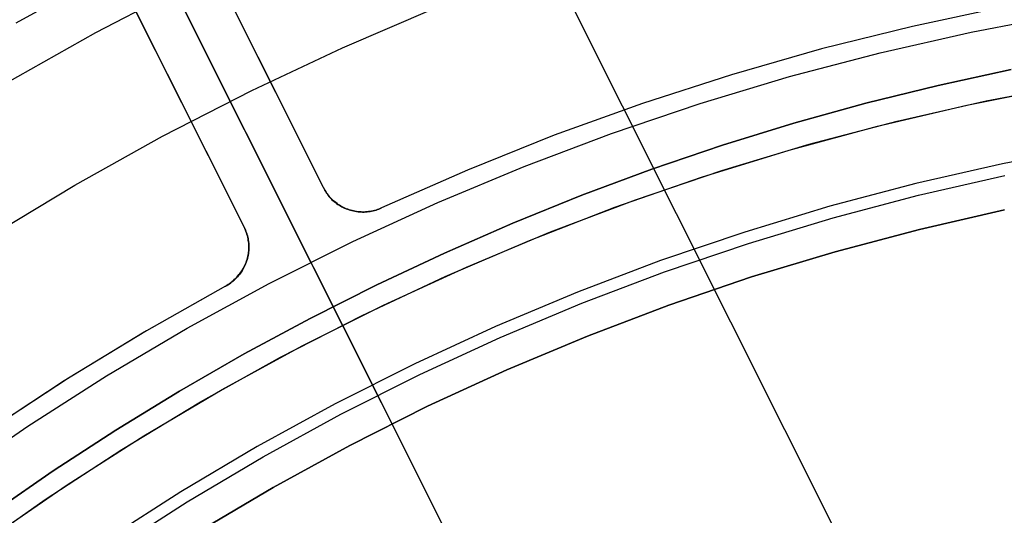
# Model space of a CAD drawing. Header units: millimetres. Extents: x 10871 to 12032, y -2698 to -1680.
# Tile 121 of 183: x 11417 to 11440, y -1998 to -1987. Entities that reach past the tile are written whole.
import ezdxf

# ---------------------------------------------------------------- set-up
doc = ezdxf.new("R2010")
doc.units = ezdxf.units.MM
for name, color, linetype in [('1', 7, 'Continuous'), ('color', 7, 'Continuous'), ('luz', 7, 'Continuous')]:
    doc.layers.add(name, color=color, linetype=linetype)

msp = doc.modelspace()

# ---------------------------------------------------------------- linework, layer by layer
at = {"layer": '1', "color": 7, "true_color": 0xffffff}
for p, q in [((11417.365, -1987.292, 138.188), (11419.457, -1986.148, 138.188)), ((11421.244, -1986.434, 44.653), (11419.154, -1987.52, 44.653)), ((11421.244, -1986.434, 44.653), (11419.154, -1987.52, 44.653)), ((11421.244, -1986.434, 44.653), (11419.154, -1987.52, 44.653)), ((11424.73, -1987.856, 76.403), (11426.812, -1986.966, 76.403)), ((11424.73, -1987.856, 76.403), (11426.812, -1986.966, 76.403)), ((11419.154, -1987.52, 44.653), (11417.102, -1988.679, 44.653)), ((11419.154, -1987.52, 44.653), (11417.102, -1988.679, 44.653)), ((11419.154, -1987.52, 44.653), (11417.102, -1988.679, 44.653)), ((11422.68, -1988.819, 76.403), (11424.73, -1987.856, 76.403)), ((11422.68, -1988.819, 76.403), (11424.73, -1987.856, 76.403)), ((11439.809, -1988.349, 206.672), (11438.163, -1988.704, 206.672)), ((11438.163, -1988.704, 206.672), (11439.809, -1988.349, 206.672)), ((11420.665, -1989.851, 76.403), (11422.68, -1988.819, 76.403)), ((11420.665, -1989.851, 76.403), (11422.68, -1988.819, 76.403)), ((11438.163, -1988.704, 206.672), (11436.529, -1989.107, 206.672)), ((11436.529, -1989.107, 206.672), (11438.163, -1988.704, 206.672)), ((11438.809, -1989.149, 70.904), (11440.838, -1988.747, 70.904)), ((11438.809, -1989.149, 70.904), (11440.838, -1988.747, 70.904)), ((11436.529, -1989.107, 206.672), (11434.907, -1989.557, 206.672)), ((11434.907, -1989.557, 206.672), (11436.529, -1989.107, 206.672)), ((11436.796, -1989.621, 70.904), (11438.809, -1989.149, 70.904)), ((11436.796, -1989.621, 70.904), (11438.809, -1989.149, 70.904)), ((11434.907, -1989.557, 206.672), (11433.299, -1990.053, 206.672)), ((11433.299, -1990.053, 206.672), (11434.907, -1989.557, 206.672)), ((11434.8, -1990.162, 70.904), (11436.796, -1989.621, 70.904)), ((11434.8, -1990.162, 70.904), (11436.796, -1989.621, 70.904)), ((11418.687, -1990.954, 76.403), (11420.665, -1989.851, 76.403)), ((11418.687, -1990.954, 76.403), (11420.665, -1989.851, 76.403)), ((11433.299, -1990.053, 206.672), (11431.705, -1990.595, 206.672)), ((11431.705, -1990.595, 206.672), (11433.299, -1990.053, 206.672)), ((11432.825, -1990.773, 70.904), (11434.8, -1990.162, 70.904)), ((11432.825, -1990.773, 70.904), (11434.8, -1990.162, 70.904)), ((11441.579, -1990.092, 208.403), (11439.611, -1990.47, 208.403)), ((11431.705, -1990.595, 206.672), (11430.128, -1991.181, 206.672)), ((11430.128, -1991.181, 206.672), (11431.705, -1990.595, 206.672)), ((11439.611, -1990.47, 208.403), (11437.656, -1990.916, 208.403)), ((11430.871, -1991.452, 70.904), (11432.825, -1990.773, 70.904)), ((11430.871, -1991.452, 70.904), (11432.825, -1990.773, 70.904)), ((11437.72, -1991.177, 208.385), (11439.666, -1990.733, 208.385)), ((11437.72, -1991.177, 208.385), (11439.666, -1990.733, 208.385)), ((11416.748, -1992.124, 76.403), (11418.687, -1990.954, 76.403)), ((11416.748, -1992.124, 76.403), (11418.687, -1990.954, 76.403)), ((11437.656, -1990.916, 208.403), (11435.718, -1991.43, 208.403)), ((11430.128, -1991.181, 206.672), (11428.567, -1991.811, 206.672)), ((11428.567, -1991.811, 206.672), (11430.128, -1991.181, 206.672)), ((11435.791, -1991.688, 208.385), (11437.72, -1991.177, 208.385)), ((11435.791, -1991.688, 208.385), (11437.72, -1991.177, 208.385)), ((11428.943, -1992.199, 70.904), (11430.871, -1991.452, 70.904)), ((11428.943, -1992.199, 70.904), (11430.871, -1991.452, 70.904)), ((11435.718, -1991.43, 208.403), (11433.799, -1992.01, 208.403)), ((11437.74, -1991.949, 206.567), (11439.658, -1991.511, 206.567)), ((11439.658, -1991.511, 208.385), (11437.74, -1991.949, 208.385)), ((11439.658, -1991.511, 206.567), (11437.74, -1991.949, 206.567)), ((11437.74, -1991.949, 208.385), (11439.658, -1991.511, 208.385)), ((11437.74, -1991.949, 207.476), (11439.658, -1991.511, 207.476)), ((11433.881, -1992.265, 208.385), (11435.791, -1991.688, 208.385)), ((11433.881, -1992.265, 208.385), (11435.791, -1991.688, 208.385)), ((11428.567, -1991.811, 206.672), (11427.024, -1992.485, 206.672)), ((11427.024, -1992.485, 206.672), (11428.567, -1991.811, 206.672)), ((11435.837, -1992.453, 206.567), (11437.74, -1991.949, 206.567)), ((11437.74, -1991.949, 208.385), (11435.837, -1992.453, 208.385)), ((11437.74, -1991.949, 206.567), (11435.837, -1992.453, 206.567)), ((11435.837, -1992.453, 208.385), (11437.74, -1991.949, 208.385)), ((11435.837, -1992.453, 207.476), (11437.74, -1991.949, 207.476)), ((11427.041, -1993.012, 70.904), (11428.943, -1992.199, 70.904)), ((11427.041, -1993.012, 70.904), (11428.943, -1992.199, 70.904)), ((11433.799, -1992.01, 208.403), (11431.901, -1992.655, 208.403)), ((11431.992, -1992.908, 208.385), (11433.881, -1992.265, 208.385)), ((11431.992, -1992.908, 208.385), (11433.881, -1992.265, 208.385)), ((11427.024, -1992.485, 206.672), (11425.5, -1993.201, 206.672)), ((11425.5, -1993.201, 206.672), (11427.024, -1992.485, 206.672)), ((11431.901, -1992.655, 208.403), (11430.026, -1993.366, 208.403)), ((11433.953, -1993.022, 206.567), (11435.837, -1992.453, 206.567)), ((11435.837, -1992.453, 208.385), (11433.953, -1993.022, 208.385)), ((11435.837, -1992.453, 206.567), (11433.953, -1993.022, 206.567)), ((11433.953, -1993.022, 208.385), (11435.837, -1992.453, 208.385)), ((11433.953, -1993.022, 207.476), (11435.837, -1992.453, 207.476)), ((11425.169, -1993.891, 70.904), (11427.041, -1993.012, 70.904)), ((11425.169, -1993.891, 70.904), (11427.041, -1993.012, 70.904)), ((11430.126, -1993.616, 208.385), (11431.992, -1992.908, 208.385)), ((11430.126, -1993.616, 208.385), (11431.992, -1992.908, 208.385)), ((11432.09, -1993.656, 206.567), (11433.953, -1993.022, 206.567)), ((11433.953, -1993.022, 208.385), (11432.09, -1993.656, 208.385)), ((11433.953, -1993.022, 206.567), (11432.09, -1993.656, 206.567)), ((11432.09, -1993.656, 208.385), (11433.953, -1993.022, 208.385)), ((11432.09, -1993.656, 207.476), (11433.953, -1993.022, 207.476)), ((11425.5, -1993.201, 206.672), (11423.996, -1993.959, 206.672)), ((11423.996, -1993.959, 206.672), (11425.5, -1993.201, 206.672)), ((11430.026, -1993.366, 208.403), (11428.177, -1994.142, 208.403)), ((11428.285, -1994.387, 208.385), (11430.126, -1993.616, 208.385)), ((11428.285, -1994.387, 208.385), (11430.126, -1993.616, 208.385)), ((11430.25, -1994.354, 206.567), (11432.09, -1993.656, 206.567)), ((11432.09, -1993.656, 208.385), (11430.25, -1994.354, 208.385)), ((11432.09, -1993.656, 206.567), (11430.25, -1994.354, 206.567)), ((11430.25, -1994.354, 208.385), (11432.09, -1993.656, 208.385)), ((11430.25, -1994.354, 207.476), (11432.09, -1993.656, 207.476)), ((11423.996, -1993.959, 206.672), (11422.513, -1994.759, 206.672)), ((11422.513, -1994.759, 206.672), (11423.996, -1993.959, 206.672)), ((11423.329, -1994.834, 70.904), (11425.169, -1993.891, 70.904)), ((11423.329, -1994.834, 70.904), (11425.169, -1993.891, 70.904)), ((11428.177, -1994.142, 208.403), (11426.356, -1994.98, 208.403)), ((11426.473, -1995.222, 208.385), (11428.285, -1994.387, 208.385)), ((11426.473, -1995.222, 208.385), (11428.285, -1994.387, 208.385)), ((11428.435, -1995.115, 206.567), (11430.25, -1994.354, 206.567)), ((11430.25, -1994.354, 208.385), (11428.435, -1995.115, 208.385)), ((11430.25, -1994.354, 206.567), (11428.435, -1995.115, 206.567)), ((11428.435, -1995.115, 208.385), (11430.25, -1994.354, 208.385)), ((11428.435, -1995.115, 207.476), (11430.25, -1994.354, 207.476)), ((11422.513, -1994.759, 206.672), (11421.053, -1995.598, 206.672)), ((11421.053, -1995.598, 206.672), (11422.513, -1994.759, 206.672)), ((11421.522, -1995.841, 70.904), (11423.329, -1994.834, 70.904)), ((11421.522, -1995.841, 70.904), (11423.329, -1994.834, 70.904)), ((11426.356, -1994.98, 208.403), (11424.565, -1995.881, 208.403)), ((11424.69, -1996.119, 208.385), (11426.473, -1995.222, 208.385)), ((11424.69, -1996.119, 208.385), (11426.473, -1995.222, 208.385)), ((11426.647, -1995.938, 206.567), (11428.435, -1995.115, 206.567)), ((11428.435, -1995.115, 208.385), (11426.647, -1995.938, 208.385)), ((11428.435, -1995.115, 206.567), (11426.647, -1995.938, 206.567)), ((11426.647, -1995.938, 208.385), (11428.435, -1995.115, 208.385)), ((11426.647, -1995.938, 207.476), (11428.435, -1995.115, 207.476)), ((11421.053, -1995.598, 206.672), (11419.616, -1996.477, 206.672)), ((11419.616, -1996.477, 206.672), (11421.053, -1995.598, 206.672)), ((11419.752, -1996.909, 70.904), (11421.522, -1995.841, 70.904)), ((11419.752, -1996.909, 70.904), (11421.522, -1995.841, 70.904)), ((11424.565, -1995.881, 208.403), (11422.806, -1996.843, 208.403)), ((11424.889, -1996.823, 206.567), (11426.647, -1995.938, 206.567)), ((11426.647, -1995.938, 208.385), (11424.889, -1996.823, 208.385)), ((11426.647, -1995.938, 206.567), (11424.889, -1996.823, 206.567)), ((11424.889, -1996.823, 208.385), (11426.647, -1995.938, 208.385)), ((11424.889, -1996.823, 207.476), (11426.647, -1995.938, 207.476)), ((11422.939, -1997.077, 208.385), (11424.69, -1996.119, 208.385)), ((11422.939, -1997.077, 208.385), (11424.69, -1996.119, 208.385)), ((11419.616, -1996.477, 206.672), (11418.204, -1997.396, 206.672)), ((11418.204, -1997.396, 206.672), (11419.616, -1996.477, 206.672)), ((11422.806, -1996.843, 208.403), (11421.082, -1997.866, 208.403)), ((11423.162, -1997.767, 206.567), (11424.889, -1996.823, 206.567)), ((11424.889, -1996.823, 208.385), (11423.162, -1997.767, 208.385)), ((11424.889, -1996.823, 206.567), (11423.162, -1997.767, 206.567)), ((11423.162, -1997.767, 208.385), (11424.889, -1996.823, 208.385)), ((11423.162, -1997.767, 207.476), (11424.889, -1996.823, 207.476)), ((11418.02, -1998.039, 70.904), (11419.752, -1996.909, 70.904)), ((11418.02, -1998.039, 70.904), (11419.752, -1996.909, 70.904)), ((11421.223, -1998.094, 208.385), (11422.939, -1997.077, 208.385)), ((11421.223, -1998.094, 208.385), (11422.939, -1997.077, 208.385)), ((11418.204, -1997.396, 206.672), (11416.818, -1998.352, 206.672)), ((11416.818, -1998.352, 206.672), (11418.204, -1997.396, 206.672)), ((11421.469, -1998.771, 206.567), (11423.162, -1997.767, 206.567)), ((11423.162, -1997.767, 208.385), (11421.469, -1998.771, 208.385)), ((11423.162, -1997.767, 206.567), (11421.469, -1998.771, 206.567)), ((11421.469, -1998.771, 208.385), (11423.162, -1997.767, 208.385)), ((11421.469, -1998.771, 207.476), (11423.162, -1997.767, 207.476)), ((11421.082, -1997.866, 208.403), (11419.394, -1998.947, 208.403)), ((11416.328, -1999.228, 70.904), (11418.02, -1998.039, 70.904)), ((11416.328, -1999.228, 70.904), (11418.02, -1998.039, 70.904)), ((11419.542, -1999.17, 208.385), (11421.223, -1998.094, 208.385)), ((11419.542, -1999.17, 208.385), (11421.223, -1998.094, 208.385))]:
    msp.add_line(p, q, dxfattribs=at)
at = {"layer": 'color', "color": 254, "true_color": 0xcad1ee}
for p, q in [((11424.012, -1992.688, 17.504), (11385.073, -1914.991, -19.539)), ((11418.676, -1982.042, 21.604), (11435.702, -2016.014, 21.604)), ((11424.297, -1991.006, 21.604), (11420.039, -1982.509, 21.604)), ((11424.297, -1991.006, 19.088), (11420.039, -1982.509, 15.037)), ((11423.491, -1989.396, 18.32), (11420.039, -1982.509, 18.32)), ((11418.251, -1983.405, 21.604), (11422.509, -1991.901, 21.604)), ((11418.251, -1983.405, 15.037), (11422.509, -1991.901, 19.087)), ((11421.702, -1990.292, 18.32), (11418.251, -1983.405, 18.32)), ((11439.649, -1986.935, 21.604), (11437.583, -1987.373, 21.604)), ((11439.649, -1986.935, 19.504), (11437.583, -1987.373, 19.504)), ((11439.649, -1986.935, 20.554), (11437.583, -1987.373, 20.554)), ((11438.908, -1987.501, 17.504), (11440.98, -1987.106, 17.504)), ((11437.583, -1987.373, 21.604), (11435.533, -1987.883, 21.604)), ((11437.583, -1987.373, 19.504), (11435.533, -1987.883, 19.504)), ((11437.583, -1987.373, 20.554), (11435.533, -1987.883, 20.554)), ((11436.851, -1987.967, 17.504), (11438.908, -1987.501, 17.504)), ((11420.38, -1987.653, 17.062), (11420.38, -1987.653, 21.604)), ((11435.533, -1987.883, 21.604), (11433.501, -1988.462, 21.604)), ((11435.533, -1987.883, 19.504), (11433.501, -1988.462, 19.504)), ((11435.533, -1987.883, 20.554), (11433.501, -1988.462, 20.554)), ((11434.812, -1988.504, 17.504), (11436.851, -1987.967, 17.504)), ((11433.501, -1988.462, 21.604), (11431.491, -1989.111, 21.604)), ((11433.501, -1988.462, 19.504), (11431.491, -1989.111, 19.504)), ((11433.501, -1988.462, 20.554), (11431.491, -1989.111, 20.554)), ((11432.792, -1989.111, 17.504), (11434.812, -1988.504, 17.504)), ((11439.241, -1989.055, 19.504), (11441.259, -1988.67, 19.504)), ((11439.241, -1989.055, 17.504), (11441.259, -1988.67, 17.504)), ((11439.241, -1989.055, 18.504), (11441.259, -1988.67, 18.504)), ((11431.491, -1989.111, 21.604), (11429.504, -1989.828, 21.604)), ((11431.491, -1989.111, 19.504), (11429.504, -1989.828, 19.504)), ((11431.491, -1989.111, 20.554), (11429.504, -1989.828, 20.554)), ((11430.795, -1989.787, 17.504), (11432.792, -1989.111, 17.504)), ((11437.238, -1989.509, 19.504), (11439.241, -1989.055, 19.504)), ((11437.238, -1989.509, 17.504), (11439.241, -1989.055, 17.504)), ((11437.238, -1989.509, 18.504), (11439.241, -1989.055, 18.504)), ((11435.252, -1990.032, 19.504), (11437.238, -1989.509, 19.504)), ((11435.252, -1990.032, 17.504), (11437.238, -1989.509, 17.504)), ((11435.252, -1990.032, 18.504), (11437.238, -1989.509, 18.504)), ((11429.504, -1989.828, 21.604), (11427.543, -1990.614, 21.604)), ((11429.504, -1989.828, 19.504), (11427.543, -1990.614, 19.504)), ((11429.504, -1989.828, 20.554), (11427.543, -1990.614, 20.554)), ((11428.822, -1990.532, 17.504), (11430.795, -1989.787, 17.504)), ((11433.285, -1990.623, 19.504), (11435.252, -1990.032, 19.504)), ((11433.285, -1990.623, 17.504), (11435.252, -1990.032, 17.504)), ((11433.285, -1990.623, 18.504), (11435.252, -1990.032, 18.504)), ((11427.543, -1990.614, 21.604), (11425.61, -1991.466, 21.604)), ((11427.543, -1990.614, 19.504), (11425.61, -1991.466, 19.504)), ((11427.543, -1990.614, 20.554), (11425.61, -1991.466, 20.554)), ((11426.875, -1991.345, 17.504), (11428.822, -1990.532, 17.504)), ((11431.339, -1991.282, 19.504), (11433.285, -1990.623, 19.504)), ((11431.339, -1991.282, 17.504), (11433.285, -1990.623, 17.504)), ((11431.339, -1991.282, 18.504), (11433.285, -1990.623, 18.504)), ((11424.313, -1991.036, 21.604), (11424.297, -1991.006, 21.604)), ((11424.297, -1991.006, 21.604), (11424.297, -1991.006, 19.088)), ((11424.297, -1991.006, 19.088), (11424.312, -1991.036, 19.102)), ((11424.297, -1991.006, 20.346), (11424.313, -1991.036, 20.346)), ((11424.312, -1991.036, 19.102), (11424.327, -1991.066, 19.116)), ((11424.33, -1991.066, 21.604), (11424.313, -1991.036, 21.604)), ((11424.313, -1991.036, 20.346), (11424.33, -1991.066, 20.346)), ((11424.327, -1991.066, 19.116), (11424.344, -1991.095, 19.131)), ((11424.348, -1991.095, 21.604), (11424.33, -1991.066, 21.604)), ((11424.33, -1991.066, 20.346), (11424.348, -1991.095, 20.346)), ((11424.344, -1991.095, 19.131), (11424.361, -1991.124, 19.145)), ((11424.367, -1991.124, 21.604), (11424.348, -1991.095, 21.604)), ((11424.348, -1991.095, 20.346), (11424.367, -1991.124, 20.346)), ((11424.361, -1991.124, 19.145), (11424.38, -1991.151, 19.159)), ((11424.387, -1991.151, 21.604), (11424.367, -1991.124, 21.604)), ((11424.367, -1991.124, 20.346), (11424.387, -1991.151, 20.346)), ((11424.38, -1991.151, 19.159), (11424.4, -1991.179, 19.173)), ((11424.407, -1991.179, 21.604), (11424.387, -1991.151, 21.604)), ((11424.387, -1991.151, 20.346), (11424.407, -1991.179, 20.346)), ((11424.4, -1991.179, 19.173), (11424.421, -1991.205, 19.187)), ((11424.429, -1991.205, 21.604), (11424.407, -1991.179, 21.604)), ((11424.407, -1991.179, 20.346), (11424.429, -1991.205, 20.346)), ((11424.421, -1991.205, 19.187), (11424.443, -1991.231, 19.201)), ((11424.452, -1991.231, 21.604), (11424.429, -1991.205, 21.604)), ((11424.429, -1991.205, 20.346), (11424.452, -1991.231, 20.346)), ((11424.443, -1991.231, 19.201), (11424.466, -1991.256, 19.215)), ((11424.475, -1991.256, 21.604), (11424.452, -1991.231, 21.604)), ((11424.452, -1991.231, 20.346), (11424.475, -1991.256, 20.346)), ((11424.466, -1991.256, 19.215), (11424.49, -1991.28, 19.229)), ((11424.499, -1991.28, 21.604), (11424.475, -1991.256, 21.604)), ((11424.475, -1991.256, 20.346), (11424.499, -1991.28, 20.346)), ((11424.49, -1991.28, 19.229), (11424.514, -1991.303, 19.242)), ((11424.524, -1991.303, 21.604), (11424.499, -1991.28, 21.604)), ((11424.499, -1991.28, 20.346), (11424.524, -1991.303, 20.346)), ((11424.514, -1991.303, 19.242), (11424.54, -1991.325, 19.255)), ((11424.55, -1991.325, 21.604), (11424.524, -1991.303, 21.604)), ((11424.524, -1991.303, 20.346), (11424.55, -1991.325, 20.346)), ((11424.54, -1991.325, 19.255), (11424.567, -1991.346, 19.268)), ((11424.577, -1991.347, 21.604), (11424.55, -1991.325, 21.604)), ((11424.55, -1991.325, 20.346), (11424.577, -1991.347, 20.346)), ((11429.418, -1992.007, 19.504), (11431.339, -1991.282, 19.504)), ((11429.418, -1992.007, 17.504), (11431.339, -1991.282, 17.504)), ((11429.418, -1992.007, 18.504), (11431.339, -1991.282, 18.504)), ((11424.567, -1991.346, 19.268), (11424.594, -1991.367, 19.281)), ((11424.604, -1991.367, 21.604), (11424.577, -1991.347, 21.604)), ((11424.577, -1991.347, 20.346), (11424.604, -1991.367, 20.346)), ((11424.594, -1991.367, 19.281), (11424.622, -1991.386, 19.294)), ((11424.632, -1991.387, 21.604), (11424.604, -1991.367, 21.604)), ((11424.604, -1991.367, 20.346), (11424.632, -1991.387, 20.346)), ((11424.622, -1991.386, 19.294), (11424.651, -1991.405, 19.306)), ((11424.661, -1991.406, 21.604), (11424.632, -1991.387, 21.604)), ((11424.632, -1991.387, 20.346), (11424.661, -1991.406, 20.346)), ((11424.651, -1991.405, 19.306), (11424.681, -1991.422, 19.318)), ((11424.69, -1991.423, 21.604), (11424.661, -1991.406, 21.604)), ((11424.661, -1991.406, 20.346), (11424.69, -1991.423, 20.346)), ((11424.681, -1991.422, 19.318), (11424.711, -1991.439, 19.33)), ((11424.72, -1991.44, 21.604), (11424.69, -1991.423, 21.604)), ((11424.69, -1991.423, 20.346), (11424.72, -1991.44, 20.346)), ((11424.711, -1991.439, 19.33), (11424.742, -1991.454, 19.342)), ((11424.75, -1991.455, 21.604), (11424.72, -1991.44, 21.604)), ((11424.72, -1991.44, 20.346), (11424.75, -1991.455, 20.346)), ((11424.742, -1991.454, 19.342), (11424.774, -1991.468, 19.353)), ((11424.781, -1991.47, 21.604), (11424.75, -1991.455, 21.604)), ((11424.75, -1991.455, 20.346), (11424.781, -1991.47, 20.346)), ((11424.774, -1991.468, 19.353), (11424.806, -1991.482, 19.364)), ((11424.813, -1991.483, 21.604), (11424.781, -1991.47, 21.604)), ((11424.781, -1991.47, 20.346), (11424.813, -1991.483, 20.346)), ((11424.806, -1991.482, 19.364), (11424.839, -1991.494, 19.375)), ((11424.845, -1991.496, 21.604), (11424.813, -1991.483, 21.604)), ((11424.813, -1991.483, 20.346), (11424.845, -1991.496, 20.346)), ((11424.839, -1991.494, 19.375), (11424.872, -1991.505, 19.385)), ((11424.877, -1991.507, 21.604), (11424.845, -1991.496, 21.604)), ((11424.845, -1991.496, 20.346), (11424.877, -1991.507, 20.346)), ((11424.872, -1991.505, 19.385), (11424.905, -1991.514, 19.395)), ((11424.91, -1991.517, 21.604), (11424.877, -1991.507, 21.604)), ((11424.877, -1991.507, 20.346), (11424.91, -1991.517, 20.346)), ((11424.905, -1991.514, 19.395), (11424.94, -1991.523, 19.404)), ((11424.943, -1991.526, 21.604), (11424.91, -1991.517, 21.604)), ((11424.91, -1991.517, 20.346), (11424.943, -1991.526, 20.346)), ((11424.94, -1991.523, 19.404), (11424.974, -1991.531, 19.414)), ((11424.976, -1991.534, 21.604), (11424.943, -1991.526, 21.604)), ((11424.943, -1991.526, 20.346), (11424.976, -1991.534, 20.346)), ((11424.959, -1992.224, 17.504), (11426.875, -1991.345, 17.504)), ((11424.974, -1991.531, 19.414), (11425.009, -1991.537, 19.422)), ((11425.009, -1991.541, 21.604), (11424.976, -1991.534, 21.604)), ((11424.976, -1991.534, 20.346), (11425.009, -1991.541, 20.346)), ((11425.009, -1991.537, 19.422), (11425.044, -1991.542, 19.431)), ((11425.043, -1991.547, 21.604), (11425.009, -1991.541, 21.604)), ((11425.009, -1991.541, 20.346), (11425.043, -1991.547, 20.346)), ((11425.077, -1991.551, 21.604), (11425.043, -1991.547, 21.604)), ((11425.043, -1991.547, 20.346), (11425.077, -1991.551, 20.346)), ((11425.044, -1991.542, 19.431), (11425.079, -1991.546, 19.439)), ((11425.111, -1991.555, 21.604), (11425.077, -1991.551, 21.604)), ((11425.077, -1991.551, 20.346), (11425.111, -1991.555, 20.346)), ((11425.079, -1991.546, 19.439), (11425.115, -1991.549, 19.446)), ((11425.145, -1991.557, 21.604), (11425.111, -1991.555, 21.604)), ((11425.111, -1991.555, 20.346), (11425.145, -1991.557, 20.346)), ((11425.115, -1991.549, 19.446), (11425.151, -1991.551, 19.453)), ((11425.179, -1991.558, 21.604), (11425.145, -1991.557, 21.604)), ((11425.145, -1991.557, 20.346), (11425.179, -1991.558, 20.346)), ((11425.151, -1991.551, 19.453), (11425.187, -1991.551, 19.46)), ((11425.213, -1991.558, 21.604), (11425.179, -1991.558, 21.604)), ((11425.179, -1991.558, 20.346), (11425.213, -1991.558, 20.346)), ((11425.187, -1991.551, 19.46), (11425.222, -1991.551, 19.466)), ((11425.248, -1991.556, 21.604), (11425.213, -1991.558, 21.604)), ((11425.213, -1991.558, 20.346), (11425.248, -1991.556, 20.346)), ((11425.222, -1991.551, 19.466), (11425.258, -1991.549, 19.472)), ((11425.282, -1991.554, 21.604), (11425.248, -1991.556, 21.604)), ((11425.248, -1991.556, 20.346), (11425.282, -1991.554, 20.346)), ((11425.258, -1991.549, 19.472), (11425.294, -1991.546, 19.477)), ((11425.316, -1991.55, 21.604), (11425.282, -1991.554, 21.604)), ((11425.282, -1991.554, 20.346), (11425.316, -1991.55, 20.346)), ((11425.294, -1991.546, 19.477), (11425.33, -1991.542, 19.482)), ((11425.35, -1991.545, 21.604), (11425.316, -1991.55, 21.604)), ((11425.316, -1991.55, 20.346), (11425.35, -1991.545, 20.346)), ((11425.33, -1991.542, 19.482), (11425.366, -1991.536, 19.487)), ((11425.383, -1991.539, 21.604), (11425.35, -1991.545, 21.604)), ((11425.35, -1991.545, 20.346), (11425.383, -1991.539, 20.346)), ((11425.366, -1991.536, 19.487), (11425.402, -1991.529, 19.49)), ((11425.417, -1991.532, 21.604), (11425.383, -1991.539, 21.604)), ((11425.383, -1991.539, 20.346), (11425.417, -1991.532, 20.346)), ((11425.402, -1991.529, 19.49), (11425.437, -1991.522, 19.494)), ((11425.45, -1991.524, 21.604), (11425.417, -1991.532, 21.604)), ((11425.417, -1991.532, 20.346), (11425.45, -1991.524, 20.346)), ((11425.437, -1991.522, 19.494), (11425.473, -1991.513, 19.497)), ((11425.483, -1991.514, 21.604), (11425.45, -1991.524, 21.604)), ((11425.45, -1991.524, 20.346), (11425.483, -1991.514, 20.346)), ((11425.473, -1991.513, 19.497), (11425.507, -1991.503, 19.499)), ((11425.515, -1991.504, 21.604), (11425.483, -1991.514, 21.604)), ((11425.483, -1991.514, 20.346), (11425.515, -1991.504, 20.346)), ((11425.507, -1991.503, 19.499), (11425.542, -1991.492, 19.501)), ((11425.547, -1991.492, 21.604), (11425.515, -1991.504, 21.604)), ((11425.515, -1991.504, 20.346), (11425.547, -1991.492, 20.346)), ((11425.542, -1991.492, 19.501), (11425.576, -1991.479, 19.503)), ((11425.579, -1991.48, 21.604), (11425.547, -1991.492, 21.604)), ((11425.547, -1991.492, 20.346), (11425.579, -1991.48, 20.346)), ((11425.576, -1991.479, 19.503), (11425.61, -1991.466, 19.504)), ((11425.61, -1991.466, 21.604), (11425.579, -1991.48, 21.604)), ((11425.579, -1991.48, 20.346), (11425.61, -1991.466, 20.346)), ((11425.61, -1991.466, 19.504), (11425.61, -1991.466, 21.604)), ((11422.509, -1991.901, 21.604), (11422.524, -1991.932, 21.604)), ((11422.509, -1991.901, 19.087), (11422.509, -1991.901, 21.604)), ((11422.525, -1991.931, 19.102), (11422.509, -1991.901, 19.087)), ((11422.524, -1991.932, 20.345), (11422.509, -1991.901, 20.345)), ((11422.524, -1991.932, 21.604), (11422.538, -1991.964, 21.604)), ((11422.538, -1991.964, 20.345), (11422.524, -1991.932, 20.345)), ((11422.539, -1991.961, 19.116), (11422.525, -1991.931, 19.102)), ((11422.538, -1991.964, 21.604), (11422.55, -1991.995, 21.604)), ((11422.55, -1991.995, 20.345), (11422.538, -1991.964, 20.345)), ((11422.553, -1991.992, 19.13), (11422.539, -1991.961, 19.116)), ((11422.55, -1991.995, 21.604), (11422.562, -1992.028, 21.604)), ((11422.562, -1992.028, 20.345), (11422.55, -1991.995, 20.345)), ((11422.565, -1992.023, 19.145), (11422.553, -1991.992, 19.13)), ((11422.562, -1992.028, 21.604), (11422.572, -1992.06, 21.604)), ((11422.572, -1992.06, 20.345), (11422.562, -1992.028, 20.345)), ((11422.576, -1992.055, 19.159), (11422.565, -1992.023, 19.145)), ((11422.572, -1992.06, 21.604), (11422.582, -1992.093, 21.604)), ((11422.582, -1992.093, 20.345), (11422.572, -1992.06, 20.345)), ((11422.586, -1992.087, 19.173), (11422.576, -1992.055, 19.159)), ((11422.582, -1992.093, 21.604), (11422.59, -1992.126, 21.604)), ((11422.59, -1992.126, 20.345), (11422.582, -1992.093, 20.345)), ((11422.595, -1992.12, 19.187), (11422.586, -1992.087, 19.173)), ((11422.59, -1992.126, 21.604), (11422.597, -1992.16, 21.604)), ((11422.597, -1992.16, 20.345), (11422.59, -1992.126, 20.345)), ((11422.602, -1992.153, 19.201), (11422.595, -1992.12, 19.187)), ((11422.597, -1992.16, 21.604), (11422.603, -1992.193, 21.604)), ((11422.603, -1992.193, 20.345), (11422.597, -1992.16, 20.345)), ((11422.608, -1992.186, 19.215), (11422.602, -1992.153, 19.201)), ((11422.603, -1992.193, 21.604), (11422.608, -1992.227, 21.604)), ((11422.608, -1992.227, 20.345), (11422.603, -1992.193, 20.345)), ((11422.613, -1992.219, 19.228), (11422.608, -1992.186, 19.215)), ((11422.617, -1992.253, 19.242), (11422.613, -1992.219, 19.228)), ((11423.073, -1993.169, 17.504), (11424.959, -1992.224, 17.504)), ((11427.522, -1992.799, 19.504), (11429.418, -1992.007, 19.504)), ((11427.522, -1992.799, 17.504), (11429.418, -1992.007, 17.504)), ((11427.522, -1992.799, 18.504), (11429.418, -1992.007, 18.504)), ((11422.608, -1992.227, 21.604), (11422.611, -1992.261, 21.604)), ((11422.611, -1992.261, 20.345), (11422.608, -1992.227, 20.345)), ((11422.612, -1992.432, 21.604), (11422.608, -1992.466, 21.604)), ((11422.608, -1992.466, 20.345), (11422.612, -1992.432, 20.345)), ((11422.611, -1992.261, 21.604), (11422.614, -1992.295, 21.604)), ((11422.614, -1992.295, 20.345), (11422.611, -1992.261, 20.345)), ((11422.614, -1992.398, 21.604), (11422.612, -1992.432, 21.604)), ((11422.612, -1992.432, 20.345), (11422.614, -1992.398, 20.345)), ((11422.613, -1992.458, 19.318), (11422.617, -1992.424, 19.306)), ((11422.614, -1992.295, 21.604), (11422.615, -1992.33, 21.604)), ((11422.615, -1992.33, 20.345), (11422.614, -1992.295, 20.345)), ((11422.615, -1992.364, 21.604), (11422.614, -1992.398, 21.604)), ((11422.614, -1992.398, 20.345), (11422.615, -1992.364, 20.345)), ((11422.615, -1992.33, 21.604), (11422.615, -1992.364, 21.604)), ((11422.615, -1992.364, 20.345), (11422.615, -1992.33, 20.345)), ((11422.619, -1992.287, 19.255), (11422.617, -1992.253, 19.242)), ((11422.617, -1992.424, 19.306), (11422.619, -1992.389, 19.294)), ((11422.621, -1992.321, 19.268), (11422.619, -1992.287, 19.255)), ((11422.619, -1992.389, 19.294), (11422.621, -1992.355, 19.281)), ((11422.621, -1992.355, 19.281), (11422.621, -1992.321, 19.268)), ((11422.552, -1992.693, 19.395), (11422.565, -1992.66, 19.385)), ((11422.564, -1992.666, 21.604), (11422.552, -1992.698, 21.604)), ((11422.552, -1992.698, 20.345), (11422.564, -1992.666, 20.345)), ((11422.574, -1992.633, 21.604), (11422.564, -1992.666, 21.604)), ((11422.564, -1992.666, 20.345), (11422.574, -1992.633, 20.345)), ((11422.565, -1992.66, 19.385), (11422.576, -1992.627, 19.375)), ((11422.583, -1992.6, 21.604), (11422.574, -1992.633, 21.604)), ((11422.574, -1992.633, 20.345), (11422.583, -1992.6, 20.345)), ((11422.576, -1992.627, 19.375), (11422.586, -1992.594, 19.364)), ((11422.591, -1992.567, 21.604), (11422.583, -1992.6, 21.604)), ((11422.583, -1992.6, 20.345), (11422.591, -1992.567, 20.345)), ((11422.586, -1992.594, 19.364), (11422.594, -1992.56, 19.353)), ((11422.598, -1992.534, 21.604), (11422.591, -1992.567, 21.604)), ((11422.591, -1992.567, 20.345), (11422.598, -1992.534, 20.345)), ((11422.594, -1992.56, 19.353), (11422.602, -1992.526, 19.342)), ((11422.604, -1992.5, 21.604), (11422.598, -1992.534, 21.604)), ((11422.598, -1992.534, 20.345), (11422.604, -1992.5, 20.345)), ((11422.602, -1992.526, 19.342), (11422.608, -1992.492, 19.33)), ((11422.608, -1992.466, 21.604), (11422.604, -1992.5, 21.604)), ((11422.604, -1992.5, 20.345), (11422.608, -1992.466, 20.345)), ((11422.608, -1992.492, 19.33), (11422.613, -1992.458, 19.318)), ((11422.435, -1992.912, 19.453), (11422.455, -1992.882, 19.446)), ((11422.462, -1992.882, 21.604), (11422.443, -1992.911, 21.604)), ((11422.443, -1992.911, 20.345), (11422.462, -1992.882, 20.345)), ((11422.455, -1992.882, 19.446), (11422.474, -1992.852, 19.439)), ((11422.479, -1992.853, 21.604), (11422.462, -1992.882, 21.604)), ((11422.462, -1992.882, 20.345), (11422.479, -1992.853, 20.345)), ((11422.474, -1992.852, 19.439), (11422.492, -1992.821, 19.431)), ((11422.496, -1992.823, 21.604), (11422.479, -1992.853, 21.604)), ((11422.479, -1992.853, 20.345), (11422.496, -1992.823, 20.345)), ((11422.492, -1992.821, 19.431), (11422.509, -1992.79, 19.422)), ((11422.512, -1992.792, 21.604), (11422.496, -1992.823, 21.604)), ((11422.496, -1992.823, 20.345), (11422.512, -1992.792, 20.345)), ((11422.509, -1992.79, 19.422), (11422.524, -1992.758, 19.414)), ((11422.526, -1992.761, 21.604), (11422.512, -1992.792, 21.604)), ((11422.512, -1992.792, 20.345), (11422.526, -1992.761, 20.345)), ((11422.524, -1992.758, 19.414), (11422.539, -1992.726, 19.404)), ((11422.54, -1992.73, 21.604), (11422.526, -1992.761, 21.604)), ((11422.526, -1992.761, 20.345), (11422.54, -1992.73, 20.345)), ((11422.539, -1992.726, 19.404), (11422.552, -1992.693, 19.395)), ((11422.552, -1992.698, 21.604), (11422.54, -1992.73, 21.604)), ((11422.54, -1992.73, 20.345), (11422.552, -1992.698, 20.345)), ((11424.725, -1994.111, 17.504), (11424.012, -1992.688, 17.504)), ((11425.655, -1993.655, 19.504), (11427.522, -1992.799, 19.504)), ((11425.655, -1993.655, 17.504), (11427.522, -1992.799, 17.504)), ((11425.655, -1993.655, 18.504), (11427.522, -1992.799, 18.504)), ((11422.26, -1993.113, 21.604), (11422.234, -1993.135, 21.604)), ((11422.234, -1993.135, 20.345), (11422.26, -1993.113, 20.345)), ((11422.24, -1993.124, 19.494), (11422.267, -1993.1, 19.49)), ((11422.286, -1993.091, 21.604), (11422.26, -1993.113, 21.604)), ((11422.26, -1993.113, 20.345), (11422.286, -1993.091, 20.345)), ((11422.267, -1993.1, 19.49), (11422.294, -1993.075, 19.487)), ((11422.311, -1993.067, 21.604), (11422.286, -1993.091, 21.604)), ((11422.286, -1993.091, 20.345), (11422.311, -1993.067, 20.345)), ((11422.294, -1993.075, 19.487), (11422.32, -1993.05, 19.482)), ((11422.335, -1993.043, 21.604), (11422.311, -1993.067, 21.604)), ((11422.311, -1993.067, 20.345), (11422.335, -1993.043, 20.345)), ((11422.32, -1993.05, 19.482), (11422.345, -1993.024, 19.477)), ((11422.359, -1993.018, 21.604), (11422.335, -1993.043, 21.604)), ((11422.335, -1993.043, 20.345), (11422.359, -1993.018, 20.345)), ((11422.345, -1993.024, 19.477), (11422.369, -1992.997, 19.472)), ((11422.381, -1992.992, 21.604), (11422.359, -1993.018, 21.604)), ((11422.359, -1993.018, 20.345), (11422.381, -1992.992, 20.345)), ((11422.369, -1992.997, 19.472), (11422.392, -1992.969, 19.466)), ((11422.403, -1992.966, 21.604), (11422.381, -1992.992, 21.604)), ((11422.381, -1992.992, 20.345), (11422.403, -1992.966, 20.345)), ((11422.392, -1992.969, 19.466), (11422.414, -1992.941, 19.46)), ((11422.423, -1992.938, 21.604), (11422.403, -1992.966, 21.604)), ((11422.403, -1992.966, 20.345), (11422.423, -1992.938, 20.345)), ((11422.414, -1992.941, 19.46), (11422.435, -1992.912, 19.453)), ((11422.443, -1992.911, 21.604), (11422.423, -1992.938, 21.604)), ((11422.423, -1992.938, 20.345), (11422.443, -1992.911, 20.345)), ((11422.091, -1993.229, 19.504), (11420.251, -1994.267, 19.504)), ((11422.091, -1993.229, 20.554), (11420.251, -1994.267, 20.554)), ((11422.091, -1993.229, 21.604), (11420.303, -1994.236, 21.604)), ((11421.221, -1994.178, 17.504), (11423.073, -1993.169, 17.504)), ((11422.091, -1993.229, 19.504), (11422.122, -1993.21, 19.503)), ((11422.121, -1993.212, 21.604), (11422.091, -1993.229, 21.604)), ((11422.091, -1993.229, 20.345), (11422.121, -1993.212, 20.345)), ((11422.091, -1993.229, 21.604), (11422.091, -1993.229, 19.504)), ((11422.15, -1993.194, 21.604), (11422.121, -1993.212, 21.604)), ((11422.121, -1993.212, 20.345), (11422.15, -1993.194, 20.345)), ((11422.122, -1993.21, 19.503), (11422.153, -1993.19, 19.501)), ((11422.179, -1993.175, 21.604), (11422.15, -1993.194, 21.604)), ((11422.15, -1993.194, 20.345), (11422.179, -1993.175, 20.345)), ((11422.153, -1993.19, 19.501), (11422.183, -1993.168, 19.499)), ((11422.207, -1993.156, 21.604), (11422.179, -1993.175, 21.604)), ((11422.179, -1993.175, 20.345), (11422.207, -1993.156, 20.345)), ((11422.183, -1993.168, 19.499), (11422.212, -1993.146, 19.497)), ((11422.234, -1993.135, 21.604), (11422.207, -1993.156, 21.604)), ((11422.207, -1993.156, 20.345), (11422.234, -1993.135, 20.345)), ((11422.212, -1993.146, 19.497), (11422.24, -1993.124, 19.494)), ((11423.819, -1994.575, 19.504), (11425.655, -1993.655, 19.504)), ((11423.819, -1994.575, 17.504), (11425.655, -1993.655, 17.504)), ((11423.819, -1994.575, 18.504), (11425.655, -1993.655, 18.504)), ((11419.406, -1995.251, 17.504), (11421.221, -1994.178, 17.504)), ((11424.733, -1994.107, 19.504), (11424.733, -1994.107, 17.504)), ((11436.912, -2018.408, 19.504), (11424.733, -1994.107, 19.504)), ((11420.251, -1994.267, 19.504), (11418.448, -1995.367, 19.504)), ((11420.251, -1994.267, 20.554), (11418.448, -1995.367, 20.554)), ((11420.303, -1994.236, 21.604), (11418.55, -1995.302, 21.604)), ((11422.015, -1995.558, 19.504), (11423.819, -1994.575, 19.504)), ((11422.015, -1995.558, 17.504), (11423.819, -1994.575, 17.504)), ((11422.015, -1995.558, 18.504), (11423.819, -1994.575, 18.504)), ((11418.55, -1995.302, 21.604), (11416.833, -1996.427, 21.604)), ((11417.628, -1996.386, 17.504), (11419.406, -1995.251, 17.504)), ((11418.448, -1995.367, 19.504), (11416.683, -1996.529, 19.504)), ((11418.448, -1995.367, 20.554), (11416.683, -1996.529, 20.554)), ((11420.247, -1996.603, 19.504), (11422.015, -1995.558, 19.504)), ((11420.247, -1996.603, 17.504), (11422.015, -1995.558, 17.504)), ((11420.247, -1996.603, 18.504), (11422.015, -1995.558, 18.504)), ((11415.891, -1997.581, 17.504), (11417.628, -1996.386, 17.504)), ((11418.516, -1997.708, 19.504), (11420.247, -1996.603, 19.504)), ((11418.516, -1997.708, 17.504), (11420.247, -1996.603, 17.504)), ((11418.516, -1997.708, 18.504), (11420.247, -1996.603, 18.504)), ((11416.823, -1998.873, 19.504), (11418.516, -1997.708, 19.504)), ((11416.823, -1998.873, 17.504), (11418.516, -1997.708, 17.504)), ((11416.823, -1998.873, 18.504), (11418.516, -1997.708, 18.504))]:
    msp.add_line(p, q, dxfattribs=at)
at = {"layer": 'luz', "color": 254, "true_color": 0xcad1ee}
for p, q in [((11390.697, -1908.763, -39.746), (11526.17, -2178.772, -39.746)), ((11390.697, -1908.763, -41.246), (11526.17, -2178.772, -41.246))]:
    msp.add_line(p, q, dxfattribs=at)

doc.saveas('drawing.dxf')
